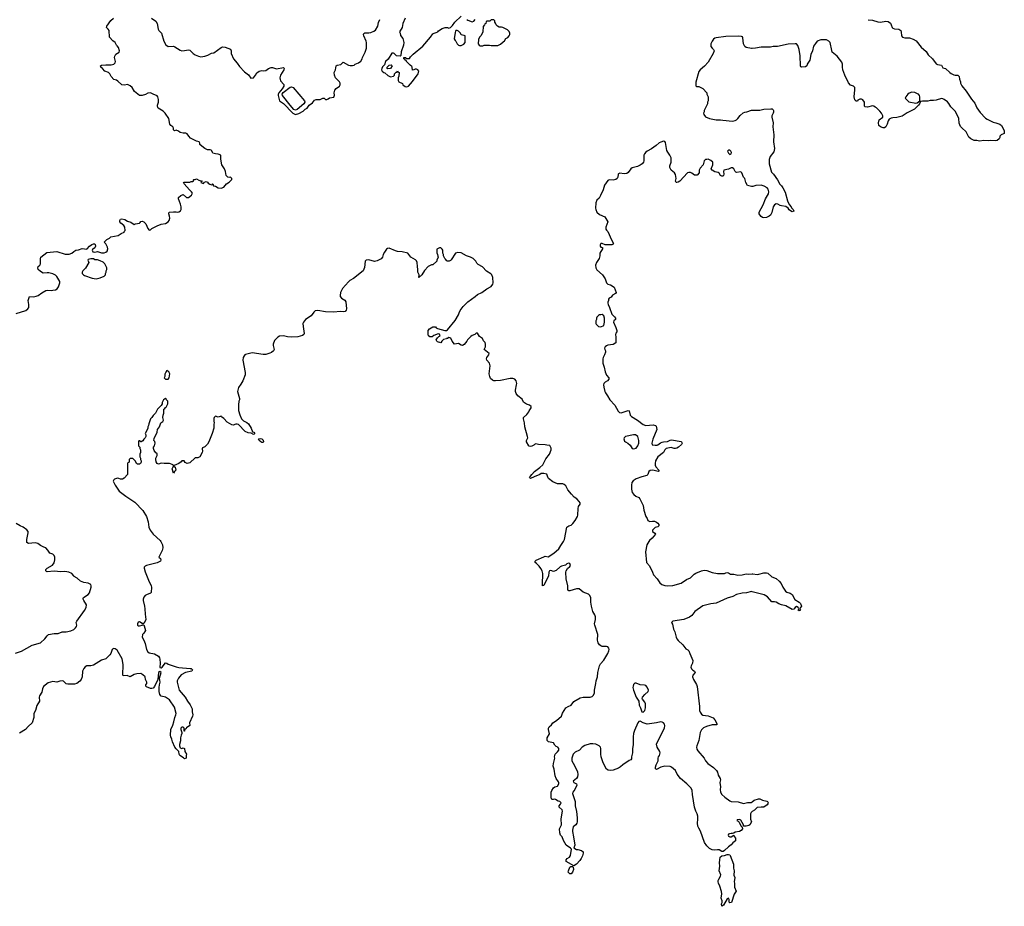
# Model space of a CAD drawing. Header units: inches. Extents: x 2348423 to 2474978, y 460702 to 613625.
# Tile 12 of 113: x 2389203 to 2403715, y 504628 to 517687. Entities that reach past the tile are written whole.
import ezdxf

# ---------------------------------------------------------------- set-up
doc = ezdxf.new("R2010")
doc.units = ezdxf.units.IN
doc.header["$MEASUREMENT"] = 0
for name, color, linetype in [('C3580', 7, 'Continuous'), ('C3581', 7, 'Continuous'), ('C3590', 7, 'Continuous'), ('C3591', 7, 'Continuous'), ('C4500', 7, 'Continuous'), ('C4501', 7, 'Continuous')]:
    doc.layers.add(name, color=color, linetype=linetype)

msp = doc.modelspace()

# ---------------------------------------------------------------- linework, layer by layer
at = {"layer": 'C3580', "color": 5, "elevation": 80}
for points in [[(2390000, 509494), (2389970, 509532), (2389929, 509549), (2389870, 509560), (2389810, 509556), (2389710, 509562), (2389610, 509555), (2389598, 509558), (2389589, 509569), (2389590, 509591), (2389609, 509610), (2389686, 509654), (2389710, 509685), (2389722, 509730), (2389723, 509750), (2389722, 509770), (2389710, 509796), (2389690, 509813), (2389647, 509830), (2389616, 509876), (2389586, 509906), (2389560, 509920), (2389510, 509940), (2389470, 509970), (2389430, 509980), (2389334, 509974), (2389310, 509987), (2389310, 510000)], [(2389143, 508357), (2389230, 508385), (2389388, 508472), (2389510, 508510), (2389575, 508570), (2389606, 508614), (2389629, 508631), (2389710, 508645), (2389770, 508647), (2389830, 508672), (2389890, 508672), (2389956, 508684), (2390000, 508707)], [(2390000, 507898), (2389910, 507898), (2389890, 507904), (2389850, 507943), (2389830, 507948), (2389796, 507944), (2389750, 507930), (2389690, 507937), (2389620, 507920), (2389555, 507865), (2389537, 507830), (2389530, 507781), (2389493, 507727), (2389489, 507710), (2389494, 507650), (2389453, 507587), (2389434, 507510), (2389413, 507470), (2389411, 507410), (2389388, 507330), (2389326, 507274), (2389290, 507233), (2389202, 507178)]]:
    msp.add_lwpolyline(points, dxfattribs=at)
at = {"layer": 'C3581', "color": 5, "elevation": 80}
for points in [[(2389150, 513359), (2389294, 513406), (2389322, 513430), (2389335, 513450), (2389339, 513490), (2389328, 513550), (2389346, 513610), (2389410, 513606), (2389445, 513615), (2389474, 513626), (2389530, 513666), (2389590, 513696), (2389610, 513701), (2389670, 513696), (2389690, 513703), (2389732, 513708), (2389757, 513723), (2389776, 513750), (2389795, 513810), (2389792, 513830), (2389750, 513904), (2389730, 513925), (2389690, 513943), (2389630, 513958), (2389610, 513961), (2389550, 513955), (2389510, 513978), (2389475, 514010), (2389469, 514030), (2389475, 514050), (2389498, 514070), (2389508, 514092), (2389509, 514170), (2389515, 514190), (2389603, 514257), (2389750, 514271), (2389875, 514235), (2389930, 514235), (2389969, 514250), (2390000, 514271)], [(2389310, 510000), (2389310, 510030), (2389326, 510130), (2389326, 510150), (2389310, 510175), (2389254, 510214), (2389210, 510232), (2389150, 510268)]]:
    msp.add_lwpolyline(points, dxfattribs=at)
at = {"layer": 'C3590', "color": 5, "elevation": 80}
for points in [[(2391281, 510000), (2391299, 509970), (2391305, 509950), (2391311, 509910), (2391303, 509870), (2391270, 509798), (2391251, 509770), (2391278, 509750), (2391285, 509730), (2391276, 509710), (2391230, 509685), (2391072, 509650), (2391050, 509639), (2391038, 509622), (2391035, 509610), (2391050, 509552), (2391099, 509430), (2391140, 509350), (2391145, 509330), (2391138, 509250), (2391130, 509238), (2391070, 509217), (2391050, 509205), (2391030, 509179), (2391022, 509150), (2391022, 509130), (2391043, 509050), (2391049, 509009), (2391050, 508930), (2391060, 508850), (2391054, 508826), (2391030, 508794), (2391010, 508793), (2390970, 508816), (2390950, 508812), (2390938, 508790), (2390939, 508770), (2390950, 508759), (2390970, 508757), (2391009, 508771), (2391010, 508774), (2391030, 508774), (2391039, 508759), (2391056, 508690), (2391031, 508650), (2391011, 508630), (2391006, 508590), (2391031, 508550), (2391050, 508498), (2391070, 508410), (2391090, 508375), (2391110, 508362), (2391190, 508346), (2391250, 508310), (2391263, 508290), (2391266, 508266), (2391272, 508208), (2391266, 508150), (2391270, 508144), (2391290, 508140), (2391302, 508150), (2391350, 508215), (2391370, 508211), (2391393, 508193), (2391510, 508153), (2391550, 508145), (2391713, 508133), (2391731, 508130), (2391751, 508110), (2391741, 508090), (2391646, 508073), (2391581, 508039), (2391541, 507990), (2391526, 507950), (2391526, 507930), (2391554, 507810), (2391643, 507710), (2391676, 507650), (2391717, 507597), (2391744, 507536), (2391743, 507490), (2391755, 507450), (2391751, 507429), (2391706, 507330), (2391711, 507289), (2391663, 507257), (2391650, 507238), (2391642, 507238), (2391634, 507230), (2391634, 507210), (2391630, 507208), (2391626, 507210), (2391626, 507250), (2391610, 507266), (2391590, 507268), (2391578, 507250), (2391578, 507230), (2391594, 507190), (2391592, 507172), (2391581, 507150), (2391571, 507110), (2391575, 507065), (2391557, 507010), (2391557, 506990), (2391570, 506962), (2391590, 506952), (2391610, 506962), (2391630, 506954), (2391638, 506910), (2391662, 506870), (2391654, 506850), (2391654, 506810), (2391630, 506798), (2391615, 506815), (2391565, 506850), (2391554, 506870), (2391549, 506910), (2391507, 506947), (2391489, 506970), (2391456, 507050), (2391447, 507090), (2391430, 507122), (2391425, 507150), (2391430, 507230), (2391462, 507298), (2391476, 507344), (2391488, 507410), (2391506, 507450), (2391510, 507470), (2391482, 507562), (2391412, 507670), (2391350, 507709), (2391290, 507721), (2391268, 507748), (2391260, 507790), (2391259, 507850), (2391262, 507890), (2391271, 507930), (2391265, 507990), (2391290, 508070), (2391270, 508088), (2391249, 508071), (2391239, 507970), (2391225, 507935), (2391202, 507898), (2391190, 507864), (2391170, 507841), (2391150, 507836), (2391130, 507837), (2391070, 507862), (2391062, 507870), (2391064, 507890), (2391075, 507910), (2391078, 507930), (2391057, 507970), (2391050, 508008), (2391019, 508039), (2390990, 508056), (2390930, 508054), (2390890, 508044), (2390830, 508009), (2390788, 508028), (2390730, 508022), (2390724, 508030), (2390727, 508190), (2390711, 508271), (2390639, 508399), (2390610, 508422), (2390590, 508427), (2390570, 508417), (2390565, 508410), (2390544, 508350), (2390530, 508330), (2390470, 508274), (2390409, 508251), (2390290, 508179), (2390251, 508170), (2390190, 508168), (2390166, 508154), (2390146, 508130), (2390127, 508090), (2390121, 508010), (2390110, 507967), (2390090, 507942), (2390047, 507910), (2390010, 507898), (2390000, 507898)], [(2400000, 506022), (2399984, 506010), (2399973, 505990), (2399974, 505910), (2399988, 505870), (2399964, 505830), (2399950, 505818), (2399910, 505807), (2399870, 505806), (2399869, 505830), (2399830, 505898), (2399810, 505908), (2399778, 505902), (2399774, 505890), (2399790, 505882), (2399806, 505866), (2399830, 505812), (2399853, 505793), (2399856, 505770), (2399835, 505745), (2399810, 505729), (2399750, 505722), (2399730, 505706), (2399710, 505698), (2399690, 505702), (2399663, 505697), (2399652, 505690), (2399646, 505674), (2399650, 505662), (2399670, 505651), (2399690, 505652), (2399730, 505674), (2399738, 505650), (2399751, 505630), (2399751, 505590), (2399716, 505564), (2399690, 505533), (2399650, 505505), (2399592, 505448), (2399570, 505434), (2399550, 505433), (2399510, 505459), (2399490, 505460), (2399450, 505453), (2399410, 505458), (2399370, 505478), (2399330, 505517), (2399297, 505570), (2399237, 505737), (2399210, 505779), (2399198, 505810), (2399191, 505850), (2399200, 505910), (2399197, 505957), (2399190, 505990), (2399170, 506030), (2399150, 506088), (2399117, 506277), (2399112, 506332), (2399100, 506370), (2399034, 506434), (2398941, 506510), (2398895, 506575), (2398870, 506630), (2398810, 506676), (2398790, 506686), (2398710, 506694), (2398650, 506675), (2398590, 506642), (2398575, 506655), (2398575, 506675), (2398583, 506710), (2398614, 506770), (2398613, 506810), (2398619, 506830), (2398633, 506850), (2398643, 506890), (2398637, 506910), (2398599, 506970), (2398590, 507014), (2398601, 507050), (2398705, 507250), (2398709, 507290), (2398704, 507310), (2398690, 507332), (2398670, 507342), (2398650, 507343), (2398590, 507330), (2398450, 507312), (2398390, 507329), (2398347, 507353), (2398330, 507349), (2398314, 507330), (2398262, 507218), (2398249, 507171), (2398244, 507124), (2398245, 507010), (2398234, 506946), (2398235, 506890), (2398222, 506830), (2398221, 506799), (2398210, 506785), (2398185, 506775), (2398090, 506713), (2398058, 506682), (2398030, 506663), (2397950, 506634), (2397912, 506628), (2397874, 506634), (2397853, 506650), (2397803, 506743), (2397775, 506830), (2397769, 506870), (2397770, 506950), (2397761, 506970), (2397743, 506990), (2397695, 507015), (2397650, 507022), (2397610, 507020), (2397530, 506996), (2397492, 506970), (2397454, 506926), (2397390, 506898), (2397362, 506870), (2397342, 506810), (2397340, 506770), (2397380, 506700), (2397423, 506610), (2397430, 506570), (2397424, 506536), (2397410, 506509), (2397362, 506470), (2397372, 506452), (2397410, 506432), (2397413, 506410), (2397385, 506350), (2397353, 506310), (2397348, 506290), (2397389, 506170), (2397390, 506110), (2397410, 506022), (2397419, 505930), (2397419, 505870), (2397413, 505850), (2397399, 505830), (2397361, 505799), (2397348, 505750), (2397348, 505730), (2397367, 505650), (2397387, 505530), (2397372, 505490), (2397410, 505467), (2397430, 505467), (2397485, 505450), (2397506, 505430), (2397506, 505410), (2397496, 505370), (2397476, 505330), (2397457, 505303), (2397410, 505249), (2397370, 505226), (2397259, 505290), (2397257, 505310), (2397273, 505330), (2397306, 505354), (2397323, 505377), (2397334, 505470), (2397323, 505483), (2397259, 505530), (2397216, 505596), (2397196, 505650), (2397176, 505676), (2397164, 505710), (2397157, 505770), (2397186, 505830), (2397185, 505915), (2397201, 506030), (2397199, 506050), (2397155, 506090), (2397155, 506110), (2397174, 506130), (2397181, 506150), (2397162, 506170), (2397138, 506178), (2397100, 506200), (2397090, 506204), (2397070, 506199), (2397050, 506202), (2397042, 506210), (2397037, 506237), (2397036, 506310), (2397044, 506336), (2397070, 506375), (2397090, 506387), (2397130, 506398), (2397149, 506430), (2397149, 506450), (2397143, 506463), (2397109, 506509), (2397097, 506550), (2397079, 506650), (2397066, 506690), (2397069, 506729), (2397089, 506809), (2397085, 506830), (2397089, 506850), (2397097, 506870), (2397130, 506901), (2397149, 506930), (2397149, 506950), (2397133, 506973), (2397110, 506984), (2397090, 507002), (2397070, 507034), (2396998, 507050), (2396977, 507070), (2396978, 507110), (2397009, 507170), (2396995, 507230), (2396995, 507250), (2397005, 507270), (2397039, 507301), (2397059, 507330), (2397114, 507366), (2397189, 507430), (2397205, 507475), (2397254, 507550), (2397288, 507572), (2397330, 507590), (2397370, 507644), (2397462, 507698), (2397510, 507707), (2397613, 507707), (2397640, 507720), (2397660, 507740), (2397675, 507770), (2397676, 507810), (2397696, 507910), (2397699, 507950), (2397717, 508010), (2397724, 508070), (2397746, 508170), (2397761, 508199), (2397810, 508254), (2397870, 508350), (2397887, 508390), (2397889, 508410), (2397886, 508430), (2397870, 508450), (2397850, 508456), (2397790, 508457), (2397770, 508465), (2397750, 508478), (2397728, 508510), (2397720, 508550), (2397722, 508630), (2397678, 508770), (2397676, 508790), (2397689, 508850), (2397689, 508890), (2397679, 508919), (2397651, 508970), (2397628, 509050), (2397619, 509110), (2397621, 509170), (2397608, 509208), (2397585, 509225), (2397510, 509257), (2397450, 509303), (2397410, 509303), (2397310, 509275), (2397294, 509274), (2397284, 509284), (2397282, 509350), (2397255, 509450), (2397253, 509550), (2397257, 509570), (2397276, 509604), (2397310, 509632), (2397319, 509650), (2397310, 509675), (2397290, 509682), (2397266, 509674), (2397245, 509655), (2397190, 509639), (2397171, 509629), (2397110, 509574), (2397070, 509557), (2397030, 509573), (2397010, 509568), (2397003, 509550), (2396996, 509490), (2396965, 509435), (2396930, 509355), (2396910, 509349), (2396906, 509370), (2396912, 509530), (2396901, 509570), (2396885, 509605), (2396859, 509639), (2396819, 509679), (2396802, 509690), (2396798, 509710), (2396815, 509725), (2396930, 509777), (2396950, 509784), (2396990, 509777), (2397075, 509830), (2397150, 509895), (2397177, 509943), (2397210, 509985), (2397218, 510000)], [(2398477, 510000), (2398444, 509950), (2398428, 509848), (2398440, 509690), (2398484, 509644), (2398531, 509551), (2398546, 509510), (2398598, 509450), (2398638, 509390), (2398669, 509369), (2398710, 509355), (2398750, 509348), (2398830, 509353), (2398950, 509389), (2399030, 509441), (2399090, 509468), (2399142, 509518), (2399166, 509534), (2399250, 509570), (2399290, 509579), (2399330, 509575), (2399410, 509546), (2399490, 509531), (2399589, 509531), (2399610, 509541), (2399630, 509544), (2399650, 509539), (2399680, 509520), (2399730, 509518), (2399786, 509506), (2399850, 509510), (2399910, 509526), (2399950, 509519), (2400000, 509526)], [(2390000, 508707), (2390005, 508710), (2390026, 508730), (2390038, 508750), (2390043, 508770), (2390035, 508810), (2390045, 508830), (2390157, 508983), (2390183, 509030), (2390185, 509070), (2390147, 509130), (2390138, 509150), (2390139, 509161), (2390145, 509175), (2390210, 509219), (2390230, 509245), (2390256, 509330), (2390256, 509350), (2390249, 509369), (2390210, 509388), (2390150, 509397), (2390099, 509419), (2390050, 509461), (2390006, 509486), (2390000, 509494)], [(2400000, 509260), (2399990, 509263), (2399915, 509245), (2399850, 509242), (2399770, 509219), (2399715, 509190), (2399630, 509166), (2399470, 509093), (2399390, 509083), (2399270, 509056), (2399154, 508970), (2399108, 508912), (2399073, 508887), (2398990, 508851), (2398831, 508829), (2398812, 508810), (2398823, 508783), (2398839, 508710), (2398857, 508670), (2398879, 508590), (2398890, 508570), (2398910, 508542), (2398979, 508479), (2399022, 508422), (2399050, 508407), (2399064, 508390), (2399078, 508350), (2399126, 508250), (2399121, 508210), (2399100, 508170), (2399096, 508150), (2399105, 508125), (2399126, 508106), (2399151, 508090), (2399157, 508070), (2399125, 508030), (2399118, 508010), (2399132, 507970), (2399176, 507896), (2399187, 507867), (2399221, 507570), (2399224, 507510), (2399230, 507486), (2399250, 507456), (2399270, 507444), (2399352, 507432), (2399425, 507405), (2399450, 507374), (2399481, 507310), (2399479, 507301), (2399470, 507299), (2399410, 507303), (2399323, 507277), (2399283, 507257), (2399253, 507227), (2399231, 507190), (2399213, 507070), (2399181, 506990), (2399178, 506970), (2399183, 506943), (2399198, 506918), (2399289, 506810), (2399310, 506770), (2399347, 506730), (2399428, 506670), (2399473, 506630), (2399486, 506606), (2399498, 506558), (2399526, 506510), (2399530, 506492), (2399522, 506450), (2399534, 506390), (2399527, 506350), (2399533, 506310), (2399553, 506273), (2399595, 506235), (2399670, 506182), (2399690, 506173), (2399790, 506165), (2399870, 506142), (2399930, 506158), (2399985, 506155), (2400000, 506167)]]:
    msp.add_lwpolyline(points, dxfattribs=at)
for points in [[(2398270, 507915), (2398250, 507893), (2398243, 507870), (2398241, 507850), (2398249, 507810), (2398290, 507708), (2398327, 507650), (2398334, 507590), (2398354, 507550), (2398370, 507492), (2398390, 507487), (2398417, 507510), (2398424, 507550), (2398424, 507610), (2398417, 507637), (2398380, 507680), (2398377, 507690), (2398383, 507710), (2398416, 507750), (2398466, 507790), (2398470, 507810), (2398450, 507855), (2398430, 507881), (2398410, 507887), (2398350, 507891), (2398290, 507913)], [(2399670, 504678), (2399658, 504690), (2399658, 504730), (2399650, 504746), (2399630, 504738), (2399575, 504645), (2399550, 504628), (2399546, 504666), (2399554, 504686), (2399554, 504710), (2399544, 504750), (2399550, 504810), (2399547, 504847), (2399524, 504924), (2399501, 504970), (2399496, 504990), (2399498, 505010), (2399506, 505030), (2399533, 505070), (2399538, 505090), (2399514, 505150), (2399522, 505218), (2399518, 505270), (2399521, 505310), (2399529, 505350), (2399550, 505373), (2399590, 505375), (2399630, 505392), (2399650, 505393), (2399667, 505387), (2399676, 505376), (2399721, 505250), (2399722, 505190), (2399731, 505150), (2399727, 505087), (2399741, 505050), (2399731, 504990), (2399738, 504970), (2399738, 504910), (2399762, 504850), (2399735, 504805), (2399694, 504686)], [(2397310, 505108), (2397288, 505130), (2397289, 505150), (2397310, 505202), (2397328, 505212), (2397354, 505214), (2397362, 505202), (2397366, 505170), (2397351, 505129), (2397330, 505108)]]:
    msp.add_lwpolyline(points, close=True, dxfattribs=at)
at = {"layer": 'C3591', "color": 5, "elevation": 80}
for points in [[(2390000, 514271), (2390030, 514291), (2390070, 514296), (2390124, 514316), (2390190, 514307), (2390198, 514310), (2390230, 514351), (2390264, 514376), (2390290, 514386), (2390305, 514385), (2390316, 514376), (2390321, 514350), (2390311, 514329), (2390277, 514303), (2390271, 514290), (2390282, 514270), (2390310, 514264), (2390351, 514271), (2390410, 514251), (2390450, 514255), (2390470, 514263), (2390490, 514278), (2390504, 514310), (2390497, 514337), (2390470, 514386), (2390446, 514410), (2390486, 514450), (2390526, 514470), (2390546, 514490), (2390653, 514507), (2390700, 514540), (2390742, 514558), (2390746, 514570), (2390758, 514582), (2390754, 514630), (2390736, 514656), (2390693, 514690), (2390681, 514710), (2390680, 514730), (2390690, 514747), (2390710, 514753), (2390750, 514744), (2390790, 514718), (2390843, 514703), (2390890, 514672), (2390910, 514681), (2390966, 514690), (2390980, 514700), (2390990, 514714), (2391010, 514722), (2391030, 514712), (2391060, 514680), (2391090, 514612), (2391110, 514585), (2391130, 514592), (2391148, 514610), (2391227, 514653), (2391287, 514673), (2391350, 514687), (2391389, 514710), (2391404, 514730), (2391416, 514764), (2391412, 514792), (2391399, 514830), (2391408, 514850), (2391470, 514857), (2391510, 514857), (2391530, 514851), (2391550, 514856), (2391575, 514870), (2391584, 514890), (2391584, 514930), (2391574, 514970), (2391542, 515050), (2391542, 515070), (2391580, 515100), (2391610, 515111), (2391662, 515070), (2391690, 515067), (2391737, 515103), (2391749, 515130), (2391737, 515150), (2391703, 515183), (2391629, 515270), (2391618, 515290), (2391625, 515295), (2391710, 515294), (2391730, 515302), (2391756, 515304), (2391766, 515310), (2391766, 515330), (2391770, 515334), (2391790, 515334), (2391810, 515342), (2391844, 515324), (2391894, 515310), (2391878, 515302), (2391874, 515290), (2391910, 515274), (2391927, 515293), (2391950, 515302), (2391970, 515292), (2391980, 515280), (2392004, 515264), (2392030, 515254), (2392042, 515258), (2392046, 515270), (2392051, 515271), (2392058, 515238), (2392090, 515234), (2392130, 515212), (2392170, 515206), (2392210, 515222), (2392249, 515271), (2392290, 515292), (2392327, 515333), (2392328, 515350), (2392310, 515368), (2392290, 515362), (2392270, 515369), (2392244, 515390), (2392234, 515450), (2392222, 515490), (2392184, 515550), (2392168, 515632), (2392166, 515690), (2392130, 515708), (2392090, 515709), (2392050, 515722), (2392042, 515730), (2392034, 515754), (2392023, 515763), (2392010, 515769), (2391970, 515769), (2391930, 515788), (2391863, 515843), (2391858, 515850), (2391858, 515870), (2391846, 515890), (2391810, 515898), (2391722, 515942), (2391694, 515970), (2391670, 516008), (2391650, 516015), (2391610, 516015), (2391570, 516024), (2391543, 516043), (2391510, 516058), (2391486, 516050), (2391470, 516066), (2391468, 516090), (2391458, 516110), (2391429, 516129), (2391415, 516150), (2391399, 516230), (2391346, 516310), (2391319, 516339), (2391246, 516386), (2391238, 516398), (2391232, 516410), (2391232, 516430), (2391247, 516470), (2391250, 516510), (2391240, 516550), (2391227, 516567), (2391168, 516588), (2391129, 516609), (2391090, 516607), (2391055, 516585), (2391010, 516570), (2390970, 516572), (2390917, 516610), (2390897, 516630), (2390859, 516690), (2390830, 516713), (2390790, 516734), (2390745, 516725), (2390710, 516729), (2390650, 516784), (2390630, 516794), (2390590, 516804), (2390549, 516850), (2390530, 516888), (2390510, 516909), (2390458, 516930), (2390425, 516970), (2390399, 516990), (2390395, 517010), (2390410, 517019), (2390470, 517024), (2390550, 517023), (2390589, 517031), (2390609, 517050), (2390613, 517070), (2390599, 517130), (2390604, 517150), (2390621, 517179), (2390669, 517210), (2390676, 517230), (2390657, 517277), (2390641, 517301), (2390629, 517310), (2390608, 517350), (2390576, 517376), (2390525, 517430), (2390519, 517530), (2390509, 517550), (2390484, 517570), (2390486, 517590), (2390546, 517674), (2390584, 517710)], [(2391145, 517710), (2391210, 517666), (2391229, 517629), (2391244, 517550), (2391254, 517530), (2391291, 517490), (2391327, 517370), (2391355, 517315), (2391390, 517294), (2391470, 517295), (2391490, 517288), (2391570, 517236), (2391590, 517230), (2391630, 517233), (2391690, 517245), (2391710, 517236), (2391761, 517190), (2391790, 517170), (2391838, 517150), (2391870, 517142), (2391930, 517151), (2391974, 517166), (2392030, 517195), (2392062, 517198), (2392170, 517276), (2392190, 517286), (2392230, 517281), (2392310, 517252), (2392318, 517230), (2392321, 517190), (2392355, 517110), (2392408, 517048), (2392440, 517000), (2392517, 516917), (2392576, 516876), (2392610, 516826), (2392650, 516832), (2392679, 516870), (2392697, 516903), (2392730, 516931), (2392770, 516939), (2392790, 516936), (2392830, 516941), (2392872, 516968), (2392910, 516983), (2392930, 516983), (2392990, 516965), (2393090, 516982), (2393098, 516978), (2393102, 516970), (2393095, 516950), (2393046, 516870), (2393036, 516830), (2393045, 516785), (2393094, 516734), (2393094, 516710), (2393070, 516670), (2393022, 516610), (2393012, 516590), (2393010, 516570), (2393034, 516494), (2393093, 516453), (2393230, 516310), (2393270, 516290), (2393316, 516304), (2393379, 516341), (2393410, 516367), (2393438, 516382), (2393470, 516427), (2393517, 516463), (2393550, 516501), (2393570, 516514), (2393630, 516512), (2393670, 516532), (2393692, 516532), (2393710, 516514), (2393730, 516514), (2393750, 516522), (2393770, 516538), (2393833, 516547), (2393843, 516577), (2393839, 516610), (2393849, 516650), (2393865, 516675), (2393915, 516710), (2393924, 516730), (2393924, 516750), (2393915, 516770), (2393859, 516830), (2393842, 516870), (2393838, 516910), (2393858, 516950), (2393868, 517010), (2393881, 517019), (2393934, 517026), (2393970, 517062), (2394050, 517016), (2394071, 517011), (2394110, 517011), (2394130, 517016), (2394149, 517031), (2394195, 517050), (2394230, 517078), (2394249, 517110), (2394254, 517130), (2394294, 517210), (2394313, 517270), (2394313, 517350), (2394309, 517370), (2394274, 517450), (2394269, 517470), (2394274, 517486), (2394290, 517496), (2394350, 517494), (2394380, 517500), (2394423, 517517), (2394446, 517534), (2394479, 517590), (2394492, 517648), (2394509, 517691)], [(2394885, 517710), (2394851, 517630), (2394841, 517570), (2394802, 517510), (2394811, 517491), (2394813, 517453), (2394851, 517411), (2394865, 517350), (2394858, 517310), (2394825, 517215), (2394820, 517160), (2394811, 517149), (2394756, 517156), (2394750, 517158), (2394722, 517190), (2394710, 517195), (2394688, 517192), (2394633, 517107), (2394596, 517070), (2394578, 517022), (2394550, 516992), (2394538, 516970), (2394535, 516950), (2394546, 516930), (2394570, 516907), (2394583, 516903), (2394630, 516863), (2394670, 516845), (2394710, 516854), (2394726, 516870), (2394729, 516891), (2394750, 516912), (2394766, 516914), (2394766, 516926), (2394772, 516932), (2394778, 516918), (2394794, 516910), (2394793, 516853), (2394782, 516830), (2394782, 516790), (2394790, 516774), (2394845, 516745), (2394852, 516730), (2394884, 516704), (2394910, 516700), (2394932, 516710), (2394990, 516778), (2395074, 516890), (2395083, 516910), (2395085, 516930), (2395070, 516949), (2395050, 516959), (2395030, 516958), (2395010, 516948), (2394990, 516946), (2394988, 516990), (2394980, 517000), (2394956, 517016), (2394906, 517070), (2394902, 517082), (2394886, 517090), (2394882, 517102), (2394866, 517110), (2394866, 517130), (2394892, 517132), (2394898, 517118), (2394910, 517114), (2394950, 517114), (2394962, 517138), (2395002, 517178), (2395145, 517295), (2395258, 517430), (2395290, 517478), (2395310, 517491), (2395342, 517498), (2395366, 517510), (2395376, 517524), (2395430, 517558), (2395472, 517572), (2395510, 517572), (2395530, 517562), (2395550, 517572), (2395580, 517600), (2395615, 517650), (2395710, 517738)], [(2395791, 517691), (2395810, 517678), (2395870, 517654), (2395895, 517665), (2395918, 517690)], [(2400000, 517265), (2399990, 517265), (2399910, 517277), (2399889, 517290), (2399873, 517330), (2399862, 517422), (2399855, 517435), (2399842, 517442), (2399790, 517446), (2399610, 517441), (2399470, 517421), (2399450, 517415), (2399430, 517401), (2399407, 517370), (2399390, 517330), (2399391, 517290), (2399410, 517266), (2399431, 517250), (2399438, 517230), (2399422, 517190), (2399350, 517062), (2399297, 517003), (2399230, 516951), (2399210, 516925), (2399170, 516766), (2399166, 516726), (2399170, 516714), (2399184, 516704), (2399210, 516702), (2399270, 516674), (2399332, 516610), (2399332, 516590), (2399351, 516551), (2399352, 516490), (2399342, 516470), (2399342, 516450), (2399292, 516350), (2399291, 516330), (2399282, 516310), (2399285, 516290), (2399310, 516258), (2399372, 516230), (2399470, 516213), (2399530, 516214), (2399567, 516207), (2399710, 516194), (2399750, 516200), (2399766, 516210), (2399787, 516230), (2399822, 516278), (2399866, 516314), (2399890, 516325), (2399918, 516330), (2399990, 516355), (2400000, 516355)], [(2400000, 515230), (2399990, 515230), (2399930, 515244), (2399904, 515290), (2399889, 515349), (2399870, 515369), (2399844, 515430), (2399830, 515444), (2399770, 515435), (2399760, 515440), (2399746, 515450), (2399729, 515489), (2399710, 515504), (2399690, 515504), (2399650, 515487), (2399582, 515470), (2399576, 515450), (2399581, 515410), (2399576, 515390), (2399570, 515384), (2399550, 515383), (2399530, 515394), (2399510, 515429), (2399497, 515437), (2399450, 515445), (2399408, 515470), (2399395, 515490), (2399419, 515550), (2399421, 515570), (2399417, 515590), (2399390, 515615), (2399350, 515635), (2399330, 515628), (2399310, 515628), (2399291, 515609), (2399276, 515550), (2399230, 515498), (2399218, 515470), (2399218, 515430), (2399190, 515395), (2399150, 515396), (2399110, 515427), (2399090, 515435), (2399063, 515437), (2399046, 515430), (2398930, 515307), (2398910, 515292), (2398890, 515288), (2398878, 515290), (2398869, 515309), (2398880, 515350), (2398869, 515409), (2398855, 515430), (2398806, 515470), (2398787, 515510), (2398787, 515533), (2398803, 515590), (2398805, 515650), (2398785, 515690), (2398754, 515734), (2398742, 515762), (2398720, 515880), (2398710, 515895), (2398690, 515898), (2398650, 515885), (2398630, 515873), (2398586, 515834), (2398515, 515785), (2398450, 515752), (2398430, 515737), (2398411, 515710), (2398404, 515690), (2398401, 515670), (2398403, 515610), (2398397, 515590), (2398376, 515564), (2398350, 515542), (2398310, 515523), (2398230, 515506), (2398210, 515490), (2398170, 515434), (2398150, 515422), (2398110, 515415), (2398050, 515425), (2398030, 515419), (2398023, 515410), (2398018, 515370), (2398010, 515350), (2397988, 515332), (2397950, 515324), (2397890, 515330), (2397870, 515320), (2397824, 515250), (2397801, 515179), (2397764, 515096), (2397741, 515059), (2397710, 515027), (2397696, 514990), (2397690, 514910), (2397693, 514890), (2397710, 514852), (2397750, 514820), (2397825, 514785), (2397870, 514712), (2397842, 514630), (2397843, 514603), (2397850, 514586), (2397870, 514565), (2397925, 514445), (2397957, 514390), (2397950, 514379), (2397930, 514369), (2397833, 514373), (2397790, 514389), (2397770, 514389), (2397756, 514370), (2397758, 514350), (2397770, 514338), (2397791, 514331), (2397791, 514310), (2397751, 514250), (2397751, 514209), (2397741, 514170), (2397705, 514110), (2397691, 514070), (2397692, 514032), (2397710, 514002), (2397791, 513930), (2397830, 513872), (2397851, 513810), (2397871, 513791), (2397910, 513782), (2397966, 513746), (2397992, 513670), (2397985, 513655), (2397942, 513630), (2397918, 513602), (2397890, 513586), (2397882, 513570), (2397882, 513550), (2397872, 513528), (2397871, 513510), (2397878, 513490), (2397898, 513450), (2397931, 513350), (2397971, 513311), (2397985, 513290), (2397982, 513270), (2397962, 513250), (2397954, 513230), (2397990, 513154), (2398005, 513110), (2398005, 513090), (2397991, 513070), (2397986, 513050), (2397991, 513010), (2397987, 512970), (2397990, 512929), (2397950, 512902), (2397870, 512892), (2397850, 512885), (2397831, 512870), (2397824, 512850), (2397828, 512828), (2397838, 512810), (2397838, 512790), (2397824, 512750), (2397803, 512710), (2397798, 512690), (2397797, 512630), (2397817, 512570), (2397830, 512502), (2397851, 512450), (2397885, 512410), (2397886, 512390), (2397865, 512370), (2397830, 512349), (2397810, 512328), (2397806, 512310), (2397810, 512274), (2397825, 512210), (2397835, 512190), (2397868, 512148), (2397903, 512090), (2397975, 512010), (2398023, 511923), (2398042, 511902), (2398070, 511897), (2398170, 511931), (2398186, 511926), (2398202, 511862), (2398220, 511840), (2398310, 511787), (2398390, 511725), (2398430, 511712), (2398540, 511720), (2398572, 511712), (2398582, 511702), (2398594, 511650), (2398536, 511510), (2398518, 511450), (2398526, 511426), (2398570, 511419), (2398599, 511421), (2398610, 511424), (2398646, 511454), (2398670, 511464), (2398690, 511470), (2398750, 511476), (2398790, 511496), (2398810, 511500), (2398950, 511475), (2398957, 511470), (2398967, 511450), (2398955, 511430), (2398915, 511390), (2398886, 511374), (2398870, 511370), (2398850, 511372), (2398805, 511385), (2398730, 511369), (2398711, 511350), (2398690, 511310), (2398610, 511249), (2398576, 511190), (2398568, 511148), (2398570, 511125), (2398581, 511101), (2398625, 511050), (2398622, 511038), (2398614, 511030), (2398532, 511052), (2398495, 511045), (2398477, 511030), (2398462, 510990), (2398446, 510974), (2398370, 510954), (2398290, 510925), (2398244, 510896), (2398227, 510870), (2398220, 510830), (2398220, 510770), (2398230, 510721), (2398252, 510692), (2398283, 510670), (2398330, 510650), (2398345, 510630), (2398391, 510532), (2398401, 510461), (2398431, 510370), (2398450, 510342), (2398463, 510310), (2398490, 510295), (2398530, 510303), (2398560, 510300), (2398590, 510286), (2398610, 510271), (2398623, 510250), (2398621, 510230), (2398610, 510219), (2398570, 510205), (2398531, 510170), (2398531, 510150), (2398566, 510126), (2398575, 510110), (2398524, 510050), (2398486, 510014), (2398477, 510000)], [(2397218, 510000), (2397234, 510030), (2397269, 510210), (2397298, 510230), (2397330, 510243), (2397356, 510264), (2397390, 510311), (2397424, 510370), (2397429, 510391), (2397432, 510488), (2397441, 510519), (2397465, 510550), (2397463, 510570), (2397450, 510592), (2397415, 510630), (2397376, 510656), (2397336, 510696), (2397284, 510764), (2397250, 510821), (2397230, 510843), (2397210, 510852), (2397130, 510849), (2397062, 510882), (2396997, 510930), (2396986, 510950), (2396973, 510993), (2396930, 511004), (2396890, 511001), (2396870, 510987), (2396785, 510955), (2396732, 510930), (2396721, 510941), (2396719, 510950), (2396730, 510966), (2396753, 510987), (2396790, 511030), (2396870, 511091), (2396912, 511130), (2396959, 511221), (2397009, 511290), (2397035, 511350), (2397035, 511375), (2397015, 511415), (2396970, 511418), (2396947, 511427), (2396850, 511428), (2396810, 511439), (2396790, 511429), (2396782, 511418), (2396750, 511403), (2396730, 511400), (2396710, 511405), (2396705, 511410), (2396672, 511470), (2396672, 511490), (2396690, 511530), (2396688, 511550), (2396646, 511690), (2396644, 511750), (2396629, 511810), (2396629, 511830), (2396677, 511870), (2396709, 511910), (2396713, 511927), (2396739, 511970), (2396742, 511990), (2396718, 512010), (2396670, 512026), (2396642, 512042), (2396630, 512054), (2396610, 512097), (2396547, 512147), (2396520, 512180), (2396511, 512210), (2396511, 512230), (2396527, 512307), (2396528, 512330), (2396518, 512370), (2396499, 512390), (2396470, 512402), (2396430, 512403), (2396290, 512375), (2396214, 512366), (2396190, 512369), (2396170, 512379), (2396144, 512404), (2396130, 512430), (2396121, 512470), (2396135, 512590), (2396132, 512610), (2396126, 512630), (2396089, 512670), (2396084, 512690), (2396089, 512711), (2396119, 512750), (2396122, 512770), (2396048, 512830), (2396068, 512870), (2396069, 512910), (2396062, 512930), (2396039, 512959), (2396022, 512990), (2395982, 513022), (2395950, 513068), (2395930, 513068), (2395911, 513049), (2395870, 513035), (2395850, 513022), (2395801, 512970), (2395791, 512950), (2395756, 512904), (2395730, 512889), (2395710, 512894), (2395670, 512919), (2395610, 512906), (2395578, 512950), (2395555, 512995), (2395530, 513008), (2395507, 512993), (2395494, 512990), (2395494, 512986), (2395450, 512979), (2395423, 512950), (2395411, 512929), (2395362, 512942), (2395349, 512950), (2395339, 512970), (2395361, 512999), (2395381, 513019), (2395402, 513030), (2395390, 513054), (2395370, 513062), (2395306, 513034), (2395284, 513016), (2395250, 513015), (2395229, 513030), (2395222, 513050), (2395222, 513110), (2395244, 513136), (2395290, 513161), (2395310, 513165), (2395330, 513162), (2395342, 513150), (2395361, 513141), (2395470, 513109), (2395491, 513109), (2395510, 513121), (2395622, 513258), (2395670, 513341), (2395678, 513370), (2395695, 513405), (2395738, 513462), (2395806, 513530), (2395916, 513610), (2395950, 513640), (2396013, 513670), (2396090, 513725), (2396150, 513759), (2396178, 513790), (2396182, 513810), (2396174, 513890), (2396162, 513930), (2396146, 513946), (2396085, 513985), (2396026, 514046), (2395961, 514081), (2395942, 514102), (2395927, 514130), (2395888, 514168), (2395848, 514188), (2395790, 514207), (2395710, 514253), (2395662, 514258), (2395626, 514250), (2395562, 514150), (2395550, 514138), (2395532, 514128), (2395510, 514128), (2395496, 514136), (2395480, 514160), (2395469, 514169), (2395448, 514208), (2395447, 514227), (2395438, 514250), (2395438, 514290), (2395430, 514306), (2395410, 514326), (2395390, 514326), (2395353, 514307), (2395353, 514253), (2395362, 514230), (2395364, 514204), (2395372, 514190), (2395353, 514147), (2395352, 514130), (2395290, 514078), (2395270, 514075), (2395225, 514050), (2395168, 513992), (2395131, 513930), (2395110, 513908), (2395094, 513906), (2395090, 513888), (2395086, 513890), (2395089, 513930), (2395069, 513970), (2395073, 514010), (2395065, 514050), (2395062, 514110), (2395050, 514136), (2395036, 514150), (2394967, 514187), (2394925, 514250), (2394842, 514270), (2394770, 514275), (2394741, 514281), (2394650, 514324), (2394622, 514318), (2394610, 514308), (2394578, 514262), (2394561, 514230), (2394551, 514190), (2394530, 514164), (2394470, 514135), (2394430, 514125), (2394350, 514152), (2394310, 514146), (2394296, 514130), (2394285, 514035), (2394264, 513990), (2394124, 513876), (2394070, 513844), (2394050, 513827), (2393962, 513730), (2393931, 513670), (2393925, 513625), (2393928, 513608), (2393945, 513585), (2393994, 513554), (2394011, 513530), (2394021, 513430), (2394015, 513410), (2393998, 513390), (2393970, 513386), (2393930, 513389), (2393830, 513377), (2393710, 513383), (2393597, 513403), (2393560, 513400), (2393539, 513381), (2393497, 513323), (2393417, 513270), (2393384, 513230), (2393378, 513210), (2393380, 513170), (2393395, 513065), (2393391, 513049), (2393370, 513035), (2393302, 513018), (2393212, 513012), (2393150, 513014), (2393090, 513033), (2393034, 513026), (2393005, 513010), (2392958, 512962), (2392938, 512910), (2392938, 512890), (2392951, 512830), (2392945, 512810), (2392914, 512786), (2392890, 512774), (2392830, 512757), (2392790, 512757), (2392630, 512781), (2392530, 512756), (2392523, 512750), (2392510, 512737), (2392495, 512710), (2392490, 512670), (2392526, 512490), (2392524, 512456), (2392492, 512368), (2392463, 512317), (2392428, 512272), (2392413, 512210), (2392440, 512110), (2392440, 512090), (2392433, 512067), (2392426, 512014), (2392426, 511966), (2392430, 511930), (2392449, 511869), (2392474, 511810), (2392501, 511781), (2392550, 511756), (2392573, 511733), (2392615, 511670), (2392636, 511616), (2392653, 511610), (2392667, 511590), (2392659, 511581), (2392650, 511576), (2392616, 511596), (2392570, 511602), (2392524, 511623), (2392430, 511723), (2392410, 511729), (2392390, 511729), (2392350, 511715), (2392330, 511719), (2392259, 511759), (2392210, 511814), (2392176, 511836), (2392170, 511846), (2392130, 511835), (2392090, 511846), (2392070, 511826), (2392065, 511815), (2392065, 511775), (2392071, 511750), (2392065, 511730), (2392066, 511670), (2392039, 511590), (2391991, 511470), (2391970, 511435), (2391930, 511398), (2391898, 511382), (2391893, 511367), (2391896, 511330), (2391891, 511310), (2391858, 511250), (2391850, 511242), (2391830, 511235), (2391790, 511234), (2391710, 511162), (2391669, 511149), (2391643, 511163), (2391627, 511187), (2391593, 511187), (2391585, 511175), (2391548, 511152), (2391478, 511122), (2391474, 511110), (2391495, 511095), (2391503, 511050), (2391482, 511030), (2391470, 511008), (2391449, 511070), (2391468, 511110), (2391466, 511130), (2391410, 511149), (2391332, 511148), (2391290, 511154), (2391250, 511142), (2391230, 511148), (2391215, 511175), (2391209, 511210), (2391209, 511231), (2391228, 511270), (2391227, 511287), (2391222, 511302), (2391210, 511306), (2391184, 511344), (2391174, 511370), (2391175, 511390), (2391189, 511410), (2391199, 511450), (2391193, 511473), (2391182, 511490), (2391183, 511517), (2391228, 511610), (2391234, 511650), (2391262, 511690), (2391282, 511750), (2391310, 511771), (2391321, 511790), (2391313, 511830), (2391316, 511864), (2391328, 511890), (2391326, 511950), (2391342, 511958), (2391350, 511974), (2391362, 511978), (2391386, 512030), (2391386, 512070), (2391366, 512090), (2391362, 512102), (2391350, 512106), (2391322, 512090), (2391302, 512050), (2391302, 512030), (2391290, 512006), (2391232, 511950), (2391202, 511890), (2391170, 511858), (2391152, 511830), (2391131, 511809), (2391105, 511735), (2391102, 511710), (2391092, 511690), (2391092, 511668), (2391054, 511590), (2391062, 511570), (2391062, 511550), (2391054, 511530), (2391032, 511508), (2391017, 511483), (2390992, 511468), (2390988, 511468), (2390970, 511486), (2390958, 511482), (2390954, 511470), (2390954, 511410), (2390972, 511392), (2390973, 511373), (2390982, 511350), (2390982, 511310), (2390974, 511290), (2390972, 511250), (2390982, 511230), (2390982, 511210), (2390991, 511190), (2390991, 511169), (2390982, 511150), (2390970, 511138), (2390940, 511140), (2390926, 511150), (2390910, 511186), (2390870, 511226), (2390830, 511226), (2390814, 511210), (2390814, 511170), (2390798, 511162), (2390794, 511150), (2390794, 510990), (2390744, 510936), (2390720, 510920), (2390690, 510918), (2390666, 510930), (2390646, 510934), (2390602, 510918), (2390592, 510910), (2390582, 510890), (2390612, 510830), (2390670, 510745), (2390765, 510670), (2390900, 510580), (2391020, 510460), (2391071, 510370), (2391095, 510290), (2391108, 510210), (2391124, 510170), (2391169, 510109), (2391274, 510014), (2391281, 510000)]]:
    msp.add_lwpolyline(points, dxfattribs=at)
for points in [[(2396190, 517686), (2396150, 517686), (2396130, 517666), (2396090, 517666), (2396078, 517662), (2396074, 517630), (2396058, 517622), (2396054, 517610), (2396033, 517587), (2396031, 517510), (2396005, 517455), (2395982, 517430), (2395965, 517395), (2395962, 517330), (2395974, 517310), (2395990, 517302), (2396030, 517302), (2396050, 517314), (2396127, 517313), (2396150, 517305), (2396250, 517306), (2396290, 517325), (2396330, 517362), (2396350, 517374), (2396366, 517410), (2396395, 517425), (2396418, 517450), (2396428, 517470), (2396428, 517490), (2396415, 517515), (2396390, 517538), (2396326, 517570), (2396304, 517576), (2396270, 517578), (2396246, 517590), (2396226, 517610), (2396216, 517636), (2396206, 517650), (2396206, 517670)], [(2395650, 517528), (2395633, 517527), (2395624, 517516), (2395620, 517500), (2395605, 517405), (2395620, 517380), (2395631, 517371), (2395652, 517330), (2395670, 517312), (2395685, 517305), (2395710, 517305), (2395750, 517325), (2395769, 517350), (2395767, 517447), (2395756, 517456), (2395730, 517458), (2395710, 517466), (2395698, 517490), (2395670, 517518)], [(2394630, 516962), (2394618, 516970), (2394618, 516990), (2394650, 517018), (2394680, 517020), (2394692, 517010), (2394670, 516968)], [(2393270, 516355), (2393245, 516365), (2393187, 516427), (2393077, 516570), (2393072, 516590), (2393086, 516614), (2393190, 516693), (2393210, 516698), (2393232, 516690), (2393400, 516490), (2393405, 516475), (2393406, 516470), (2393392, 516448), (2393290, 516364)], [(2399670, 515764), (2399650, 515764), (2399636, 515750), (2399650, 515722), (2399670, 515702), (2399688, 515712), (2399693, 515730), (2399684, 515750)], [(2390290, 514166), (2390250, 514166), (2390210, 514155), (2390205, 514145), (2390222, 514110), (2390171, 514029), (2390132, 513990), (2390122, 513970), (2390122, 513950), (2390142, 513930), (2390160, 513920), (2390270, 513879), (2390330, 513871), (2390390, 513884), (2390448, 513910), (2390468, 513930), (2390468, 513950), (2390478, 513970), (2390478, 513990), (2390488, 514010), (2390488, 514030), (2390458, 514090), (2390434, 514114), (2390390, 514135), (2390350, 514149), (2390309, 514149)], [(2397790, 513346), (2397770, 513338), (2397750, 513338), (2397734, 513330), (2397710, 513306), (2397702, 513290), (2397702, 513270), (2397692, 513250), (2397692, 513210), (2397700, 513200), (2397734, 513170), (2397770, 513165), (2397810, 513182), (2397822, 513230), (2397822, 513290), (2397810, 513326)], [(2391370, 512518), (2391350, 512486), (2391344, 512464), (2391342, 512430), (2391334, 512410), (2391350, 512394), (2391390, 512394), (2391407, 512413), (2391415, 512470), (2391400, 512500)], [(2398250, 511573), (2398131, 511549), (2398111, 511529), (2398105, 511515), (2398118, 511478), (2398130, 511467), (2398165, 511450), (2398198, 511418), (2398230, 511372), (2398250, 511366), (2398290, 511378), (2398315, 511410), (2398329, 511450), (2398329, 511470), (2398329, 511490), (2398315, 511550), (2398278, 511570)], [(2392790, 511458), (2392770, 511460), (2392755, 511470), (2392734, 511490), (2392723, 511510), (2392725, 511515), (2392750, 511519), (2392770, 511512), (2392790, 511496), (2392797, 511470)]]:
    msp.add_lwpolyline(points, close=True, dxfattribs=at)
at = {"layer": 'C4500', "color": 5, "elevation": 80}
for points in [[(2400000, 509526), (2400010, 509527), (2400070, 509517), (2400099, 509521), (2400170, 509541), (2400210, 509541), (2400230, 509534), (2400290, 509483), (2400350, 509455), (2400398, 509418), (2400425, 509385), (2400451, 509330), (2400491, 509270), (2400510, 509256), (2400558, 509238), (2400590, 509219), (2400627, 509147), (2400691, 509110), (2400711, 509090), (2400726, 509050), (2400694, 509010), (2400711, 508990), (2400690, 508978), (2400678, 508990), (2400686, 509010), (2400678, 509030), (2400650, 509042), (2400632, 509030), (2400615, 509005), (2400590, 508999), (2400496, 509056), (2400430, 509070), (2400390, 509083), (2400350, 509110), (2400330, 509115), (2400290, 509114), (2400226, 509186), (2400176, 509216), (2400000, 509260)], [(2400000, 506167), (2400030, 506193), (2400093, 506213), (2400110, 506213), (2400152, 506192), (2400215, 506175), (2400225, 506170), (2400233, 506153), (2400230, 506138), (2400219, 506121), (2400170, 506086), (2400129, 506089), (2400070, 506081), (2400034, 506046), (2400000, 506022)]]:
    msp.add_lwpolyline(points, dxfattribs=at)
at = {"layer": 'C4501', "color": 5, "elevation": 80}
for points in [[(2401710, 517687), (2401770, 517682), (2401850, 517658), (2401890, 517651), (2401970, 517665), (2402002, 517662), (2402035, 517635), (2402049, 517610), (2402060, 517570), (2402070, 517561), (2402094, 517554), (2402161, 517550), (2402190, 517530), (2402196, 517510), (2402199, 517450), (2402215, 517430), (2402250, 517419), (2402318, 517418), (2402370, 517398), (2402414, 517374), (2402490, 517284), (2402561, 517221), (2402595, 517170), (2402657, 517110), (2402710, 517037), (2402729, 517029), (2402790, 517015), (2402810, 516978), (2402850, 516968), (2402910, 516907), (2402930, 516896), (2402970, 516876), (2402991, 516871), (2403030, 516871), (2403042, 516862), (2403051, 516850), (2403053, 516813), (2403071, 516771), (2403071, 516750), (2403090, 516712), (2403155, 516635), (2403230, 516519), (2403280, 516460), (2403309, 516389), (2403358, 516318), (2403439, 516239), (2403463, 516223), (2403550, 516179), (2403592, 516170), (2403651, 516150), (2403671, 516130), (2403694, 516094), (2403711, 516050), (2403715, 516030), (2403711, 516010), (2403667, 515993), (2403651, 515970), (2403651, 515950), (2403638, 515930), (2403610, 515909), (2403590, 515905), (2403510, 515909), (2403477, 515903), (2403413, 515907), (2403350, 515899), (2403310, 515909), (2403270, 515909), (2403222, 515930), (2403190, 515955), (2403153, 516033), (2403090, 516092), (2403070, 516116), (2403050, 516165), (2403045, 516230), (2402997, 516337), (2402925, 516405), (2402895, 516455), (2402876, 516476), (2402830, 516514), (2402810, 516523), (2402790, 516526), (2402710, 516500), (2402670, 516495), (2402623, 516497), (2402590, 516488), (2402510, 516489), (2402478, 516482), (2402465, 516450), (2402451, 516430), (2402391, 516370), (2402285, 516315), (2402210, 516268), (2402130, 516246), (2402070, 516244), (2402045, 516235), (2402020, 516220), (2402003, 516197), (2401990, 516150), (2401970, 516109), (2401950, 516096), (2401930, 516096), (2401890, 516107), (2401866, 516130), (2401860, 516170), (2401870, 516211), (2401922, 516250), (2401922, 516270), (2401904, 516310), (2401882, 516342), (2401868, 516350), (2401830, 516388), (2401810, 516398), (2401790, 516415), (2401770, 516419), (2401700, 516400), (2401664, 516404), (2401654, 516414), (2401653, 516470), (2401630, 516509), (2401610, 516515), (2401585, 516515), (2401558, 516502), (2401550, 516486), (2401530, 516488), (2401510, 516508), (2401501, 516550), (2401514, 516654), (2401510, 516686), (2401490, 516708), (2401450, 516722), (2401419, 516759), (2401363, 516870), (2401336, 516950), (2401329, 516990), (2401329, 517030), (2401320, 517060), (2401250, 517149), (2401179, 517210), (2401171, 517231), (2401150, 517349), (2401130, 517371), (2401094, 517390), (2401010, 517389), (2400958, 517370), (2400930, 517338), (2400903, 517297), (2400886, 517230), (2400865, 517175), (2400847, 517093), (2400811, 517030), (2400805, 517010), (2400787, 516993), (2400730, 516986), (2400714, 516994), (2400709, 517009), (2400707, 517153), (2400690, 517248), (2400670, 517309), (2400650, 517330), (2400630, 517334), (2400530, 517328), (2400370, 517292), (2400310, 517292), (2400270, 517283), (2400230, 517281), (2400130, 517284), (2400050, 517267), (2400000, 517265)], [(2400000, 516355), (2400110, 516355), (2400170, 516369), (2400272, 516372), (2400292, 516372), (2400310, 516361), (2400315, 516350), (2400314, 516326), (2400310, 516310), (2400287, 516270), (2400286, 516250), (2400307, 516170), (2400304, 516110), (2400316, 515990), (2400313, 515890), (2400329, 515790), (2400317, 515743), (2400266, 515670), (2400251, 515630), (2400250, 515562), (2400282, 515442), (2400313, 515410), (2400370, 515327), (2400404, 515264), (2400430, 515239), (2400451, 515210), (2400485, 515145), (2400517, 515017), (2400543, 514963), (2400571, 514930), (2400576, 514916), (2400601, 514890), (2400611, 514869), (2400590, 514858), (2400580, 514860), (2400545, 514885), (2400529, 514910), (2400495, 514935), (2400430, 514943), (2400409, 514950), (2400378, 514970), (2400350, 514973), (2400330, 514962), (2400310, 514930), (2400290, 514849), (2400270, 514809), (2400250, 514793), (2400210, 514774), (2400170, 514769), (2400150, 514774), (2400130, 514789), (2400110, 514815), (2400103, 514830), (2400101, 514850), (2400162, 514958), (2400193, 515050), (2400237, 515123), (2400242, 515150), (2400240, 515170), (2400232, 515192), (2400218, 515210), (2400176, 515236), (2400130, 515250), (2400054, 515246), (2400010, 515230), (2400000, 515230)]]:
    msp.add_lwpolyline(points, dxfattribs=at)
msp.add_lwpolyline([(2402350, 516618), (2402314, 516606), (2402291, 516590), (2402262, 516550), (2402254, 516530), (2402292, 516490), (2402310, 516478), (2402410, 516458), (2402430, 516465), (2402468, 516492), (2402469, 516550), (2402464, 516570), (2402449, 516590), (2402437, 516597), (2402394, 516614)], close=True, dxfattribs=at)

doc.saveas('drawing.dxf')
